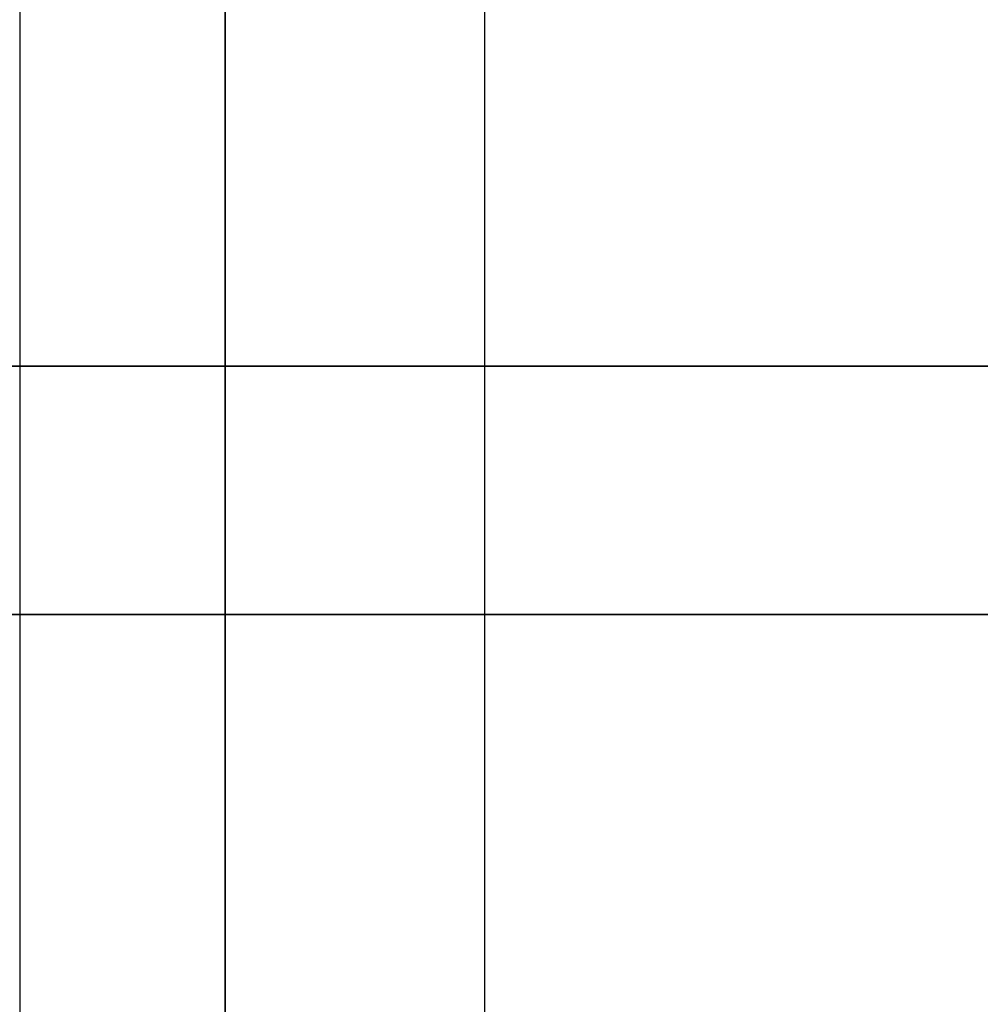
# Model space of a CAD drawing. Header units: millimetres. Extents: x -66 to 114, y 79 to 395.
# Tile 42 of 239: x 29.15 to 31.89, y 129.07 to 131.87. Entities that reach past the tile are written whole.
import ezdxf

# ---------------------------------------------------------------- set-up
doc = ezdxf.new("R2010")
doc.units = ezdxf.units.MM
doc.layers.add('Layer 01', color=18, linetype='Continuous', true_color=0x000000)

# ---------------------------------------------------------------- blocks, each defined once
blk = doc.blocks.new('Block 01')
at = {"layer": 'Layer 01'}
blk.add_line((30.4764, 158.4733, -59.7934), (30.4764, 116.9733, -59.7934), dxfattribs=at)
at = {"layer": 'Layer 01', "extrusion": (0, 1, 0)}
for start, end in [(186.75128, 233.24872), (126.75128, 173.24872)]:
    blk.add_arc((0.05, -0.05, 130.8875), 36, start, end, dxfattribs=at)
at = {"layer": 'Layer 01', "extrusion": (2.70977e-15, -1, -3.69576e-16)}
blk.add_arc((-0.05, -0.05, -130.1804), 36.2929, 307.76643, 352.23357, dxfattribs=at)
at = {"layer": 'Layer 01', "extrusion": (1.67495e-15, -1, 2.16194e-15)}
blk.add_arc((-0.05, -0.05, -130.1804), 36.2929, 7.76643, 52.23357, dxfattribs=at)
at = {"layer": 'Layer 01'}
for points in [[(30.4764, 158.4733, -59.2125), (30.4764, 137.7233, -59.2125), (30.4764, 116.9733, -59.2125)], [(30.4764, 158.4733, -60.3743), (30.4764, 137.7233, -60.3743), (30.4764, 116.9733, -60.3743)], [(29.1548, 136.9575, 41.5342), (29.1548, 132.2154, 41.5342), (29.1548, 127.4733, 41.5342)], [(29.7389, 136.9575, -41.4459), (29.7389, 132.2154, -41.4459), (29.7389, 127.4733, -41.4459)], [(29.7389, 127.4733, 41.3459), (29.7389, 132.2154, 41.3459), (29.7389, 136.9575, 41.3459)]]:
    blk.add_open_spline(points, degree=2, dxfattribs=at)

msp = doc.modelspace()

# ---------------------------------------------------------------- block references
at = {"layer": 'Layer 01'}
msp.add_blockref('Block 01', (0, 0), dxfattribs=at)

doc.saveas('drawing.dxf')
